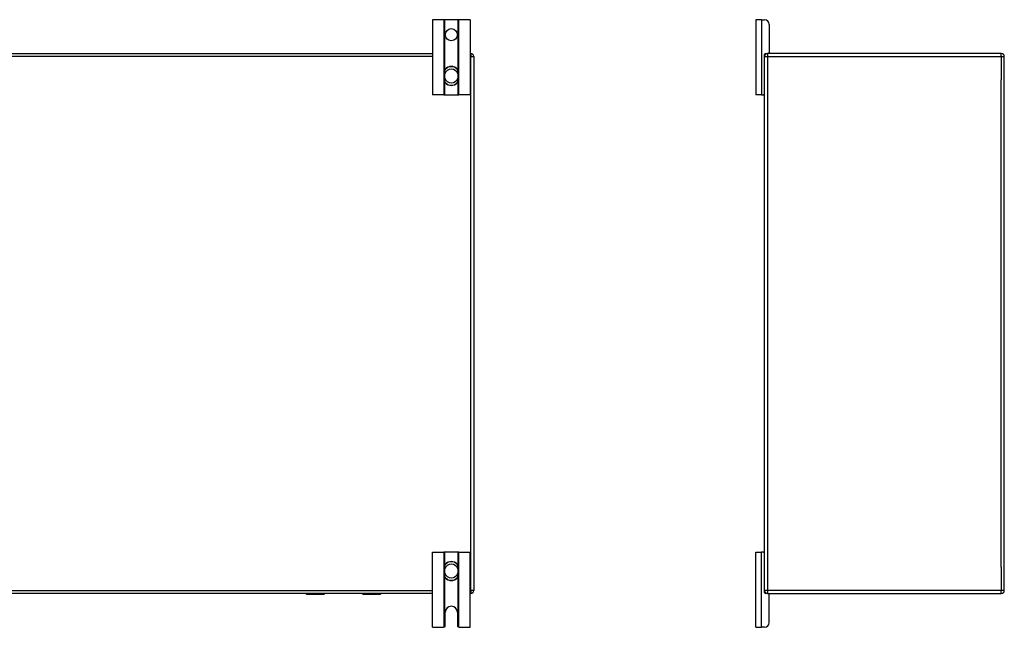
# Model space of a CAD drawing. Header units: inches. Extents: x 12 to 265, y 22 to 126.
# Tile 31 of 110: x 45 to 78, y 65 to 85. Entities that reach past the tile are written whole.
import ezdxf

# ---------------------------------------------------------------- set-up
doc = ezdxf.new("R2010")
doc.units = ezdxf.units.IN
doc.header["$MEASUREMENT"] = 0
doc.layers.add('Visible Edges(ANSI)', color=7, linetype='Continuous', lineweight=25)
doc.layers.add('Visible Tangent Edges(ANSI)', color=7, linetype='Continuous', lineweight=25)

msp = doc.modelspace()

# ---------------------------------------------------------------- linework, layer by layer
at = {"layer": 'Visible Edges(ANSI)'}
for p, q in [((59.055, 85.076), (58.682, 85.076)), ((58.682, 85.076), (58.682, 82.576)), ((59.086, 85.076), (59.055, 85.076)), ((59.528, 85.076), (59.086, 85.076)), ((59.559, 85.076), (59.528, 85.076)), ((59.932, 85.076), (59.559, 85.076)), ((59.932, 85.076), (59.932, 82.576)), ((69.651, 85.076), (69.464, 85.076)), ((69.464, 85.076), (69.464, 82.576)), ((69.651, 85.076), (69.758, 85.076)), ((69.914, 84.92), (69.914, 83.982)), ((13.432, 83.951), (58.682, 83.951)), ((59.932, 83.951), (59.958, 83.951)), ((60.057, 83.852), (60.057, 66.05)), ((69.756, 83.852), (69.756, 83.92)), ((69.756, 66.05), (69.756, 83.852)), ((69.787, 83.951), (69.855, 83.951)), ((77.657, 83.951), (69.855, 83.951)), ((77.756, 66.05), (77.756, 83.852)), ((59.071, 83.312), (59.071, 83.274)), ((59.071, 83.274), (59.071, 83.129)), ((59.071, 83.129), (59.071, 83.09)), ((59.543, 83.274), (59.543, 83.312)), ((59.543, 83.129), (59.543, 83.274)), ((59.543, 83.09), (59.543, 83.129)), ((59.055, 82.576), (58.682, 82.576)), ((59.055, 82.576), (59.086, 82.576)), ((59.086, 82.576), (59.528, 82.576)), ((59.528, 82.576), (59.559, 82.576)), ((59.932, 82.576), (59.559, 82.576)), ((69.651, 82.576), (69.464, 82.576)), ((69.651, 82.576), (69.725, 82.576)), ((69.756, 82.576), (69.725, 82.576)), ((58.682, 67.326), (59.055, 67.326)), ((58.682, 64.826), (58.682, 67.326)), ((59.086, 67.326), (59.055, 67.326)), ((59.528, 67.326), (59.086, 67.326)), ((59.559, 67.326), (59.528, 67.326)), ((59.559, 67.326), (59.932, 67.326)), ((59.932, 64.826), (59.932, 67.326)), ((69.464, 67.326), (69.651, 67.326)), ((69.464, 64.826), (69.464, 67.326)), ((69.725, 67.326), (69.651, 67.326)), ((69.725, 67.326), (69.756, 67.326)), ((59.071, 66.812), (59.071, 66.774)), ((59.071, 66.774), (59.071, 66.629)), ((59.543, 66.774), (59.543, 66.812)), ((59.543, 66.629), (59.543, 66.774)), ((59.071, 66.629), (59.071, 66.59)), ((59.543, 66.59), (59.543, 66.629)), ((69.756, 65.982), (69.756, 66.05)), ((58.682, 65.951), (13.432, 65.951)), ((54.473, 65.933), (55.063, 65.933)), ((55.078, 65.951), (55.078, 65.949)), ((56.338, 65.949), (56.338, 65.951)), ((56.354, 65.933), (56.944, 65.933)), ((59.958, 65.951), (59.932, 65.951)), ((69.855, 65.951), (69.787, 65.951)), ((69.855, 65.951), (77.657, 65.951)), ((69.914, 64.982), (69.914, 65.92)), ((59.104, 64.888), (59.104, 65.326)), ((59.51, 65.326), (59.51, 64.888)), ((58.682, 64.826), (59.042, 64.826)), ((59.572, 64.826), (59.932, 64.826)), ((69.464, 64.826), (69.651, 64.826)), ((69.758, 64.826), (69.651, 64.826))]:
    msp.add_line(p, q, dxfattribs=at)
at = {"layer": 'Visible Edges(ANSI)', "flags": 128}
for points in [[(59.202, 83.498), (59.192, 83.494), (59.183, 83.49), (59.174, 83.486), (59.165, 83.481), (59.157, 83.475), (59.149, 83.469), (59.141, 83.463), (59.133, 83.456), (59.126, 83.449), (59.119, 83.442), (59.113, 83.434), (59.107, 83.426), (59.101, 83.418), (59.096, 83.409), (59.091, 83.4), (59.087, 83.391), (59.083, 83.382), (59.08, 83.372), (59.077, 83.363), (59.075, 83.353), (59.073, 83.343), (59.072, 83.333), (59.071, 83.323), (59.071, 83.312)], [(59.543, 83.312), (59.543, 83.323), (59.542, 83.333), (59.541, 83.343), (59.539, 83.353), (59.537, 83.363), (59.534, 83.372), (59.53, 83.382), (59.527, 83.391), (59.522, 83.4), (59.518, 83.409), (59.513, 83.418), (59.507, 83.426), (59.501, 83.434), (59.494, 83.442), (59.488, 83.449), (59.481, 83.456), (59.473, 83.463), (59.465, 83.469), (59.457, 83.475), (59.448, 83.481), (59.44, 83.486), (59.431, 83.49), (59.421, 83.494), (59.412, 83.498)], [(59.071, 83.09), (59.071, 83.08), (59.072, 83.07), (59.073, 83.06), (59.075, 83.05), (59.077, 83.04), (59.08, 83.03), (59.083, 83.021), (59.087, 83.011), (59.091, 83.002), (59.096, 82.993), (59.101, 82.985), (59.107, 82.976), (59.113, 82.968), (59.119, 82.96), (59.126, 82.953), (59.133, 82.946), (59.14, 82.939), (59.148, 82.933), (59.157, 82.927), (59.165, 82.922), (59.174, 82.916), (59.183, 82.912), (59.192, 82.908), (59.202, 82.904)], [(59.412, 82.904), (59.421, 82.908), (59.431, 82.912), (59.44, 82.916), (59.449, 82.922), (59.457, 82.927), (59.465, 82.933), (59.473, 82.939), (59.481, 82.946), (59.488, 82.953), (59.495, 82.961), (59.501, 82.968), (59.507, 82.976), (59.513, 82.985), (59.518, 82.993), (59.523, 83.002), (59.527, 83.011), (59.531, 83.021), (59.534, 83.03), (59.537, 83.04), (59.539, 83.05), (59.541, 83.059), (59.542, 83.07), (59.543, 83.08), (59.543, 83.09)], [(59.202, 66.998), (59.192, 66.994), (59.183, 66.99), (59.174, 66.986), (59.165, 66.981), (59.157, 66.975), (59.148, 66.969), (59.14, 66.963), (59.133, 66.956), (59.126, 66.949), (59.119, 66.942), (59.113, 66.934), (59.106, 66.926), (59.101, 66.917), (59.096, 66.909), (59.091, 66.9), (59.087, 66.891), (59.083, 66.881), (59.08, 66.872), (59.077, 66.862), (59.075, 66.853), (59.073, 66.843), (59.072, 66.833), (59.071, 66.823), (59.071, 66.812)], [(59.543, 66.812), (59.543, 66.823), (59.542, 66.833), (59.541, 66.843), (59.539, 66.852), (59.537, 66.862), (59.534, 66.872), (59.531, 66.881), (59.527, 66.891), (59.523, 66.9), (59.518, 66.909), (59.513, 66.917), (59.507, 66.926), (59.501, 66.934), (59.495, 66.942), (59.488, 66.949), (59.481, 66.956), (59.473, 66.963), (59.465, 66.969), (59.457, 66.975), (59.449, 66.981), (59.44, 66.986), (59.431, 66.99), (59.421, 66.994), (59.412, 66.998)], [(59.071, 66.59), (59.071, 66.58), (59.072, 66.569), (59.073, 66.559), (59.075, 66.549), (59.077, 66.54), (59.08, 66.53), (59.083, 66.52), (59.087, 66.511), (59.091, 66.502), (59.096, 66.493), (59.101, 66.484), (59.107, 66.476), (59.113, 66.468), (59.119, 66.46), (59.126, 66.453), (59.133, 66.446), (59.141, 66.439), (59.149, 66.433), (59.157, 66.427), (59.165, 66.421), (59.174, 66.416), (59.183, 66.412), (59.192, 66.408), (59.202, 66.404)], [(59.412, 66.404), (59.421, 66.408), (59.431, 66.412), (59.44, 66.416), (59.448, 66.421), (59.457, 66.427), (59.465, 66.433), (59.473, 66.439), (59.481, 66.446), (59.488, 66.453), (59.494, 66.46), (59.501, 66.468), (59.507, 66.476), (59.513, 66.484), (59.518, 66.493), (59.522, 66.502), (59.527, 66.511), (59.53, 66.52), (59.534, 66.53), (59.537, 66.54), (59.539, 66.549), (59.541, 66.559), (59.542, 66.569), (59.543, 66.58), (59.543, 66.59)], [(59.055, 64.827), (59.055, 64.827), (59.054, 64.827), (59.054, 64.827), (59.054, 64.827), (59.053, 64.827), (59.053, 64.827), (59.052, 64.827), (59.052, 64.827), (59.051, 64.827), (59.051, 64.827), (59.05, 64.827), (59.05, 64.827), (59.049, 64.826), (59.049, 64.826), (59.048, 64.826), (59.048, 64.826), (59.047, 64.826), (59.046, 64.826), (59.046, 64.826), (59.045, 64.826), (59.044, 64.826), (59.043, 64.826), (59.043, 64.826), (59.042, 64.826)], [(59.086, 64.844), (59.084, 64.843), (59.083, 64.841), (59.081, 64.84), (59.08, 64.839), (59.078, 64.838), (59.076, 64.836), (59.075, 64.835), (59.073, 64.834), (59.071, 64.834), (59.07, 64.833), (59.068, 64.832), (59.067, 64.831), (59.065, 64.831), (59.064, 64.83), (59.062, 64.83), (59.061, 64.829), (59.06, 64.829), (59.059, 64.828), (59.058, 64.828), (59.057, 64.828), (59.056, 64.828), (59.056, 64.828), (59.055, 64.828), (59.055, 64.827)], [(59.559, 64.827), (59.558, 64.828), (59.558, 64.828), (59.557, 64.828), (59.557, 64.828), (59.556, 64.828), (59.555, 64.828), (59.554, 64.829), (59.553, 64.829), (59.551, 64.83), (59.55, 64.83), (59.549, 64.831), (59.547, 64.831), (59.545, 64.832), (59.544, 64.833), (59.542, 64.834), (59.541, 64.834), (59.539, 64.835), (59.537, 64.836), (59.536, 64.838), (59.534, 64.839), (59.533, 64.84), (59.531, 64.841), (59.529, 64.843), (59.528, 64.844)], [(59.572, 64.826), (59.571, 64.826), (59.57, 64.826), (59.57, 64.826), (59.569, 64.826), (59.568, 64.826), (59.567, 64.826), (59.567, 64.826), (59.566, 64.826), (59.566, 64.826), (59.565, 64.826), (59.564, 64.826), (59.564, 64.827), (59.563, 64.827), (59.563, 64.827), (59.562, 64.827), (59.562, 64.827), (59.561, 64.827), (59.561, 64.827), (59.56, 64.827), (59.56, 64.827), (59.56, 64.827), (59.559, 64.827), (59.559, 64.827), (59.559, 64.827)]]:
    msp.add_lwpolyline(points, dxfattribs=at)
at = {"layer": 'Visible Edges(ANSI)'}
msp.add_circle((59.307, 84.576), 0.203, dxfattribs=at)
for centre, radius, start, end in [((69.758, 84.92), 0.156, 0, 90), ((59.958, 83.852), 0.099, 0, 90), ((69.855, 83.852), 0.099, 90, 180), ((69.787, 83.92), 0.031, 90, 180), ((69.883, 83.982), 0.031, 270, 0), ((77.657, 83.852), 0.099, 0, 90), ((59.307, 83.201), 0.315, 70.5288, 109.4712), ((59.307, 83.201), 0.315, 250.5288, 289.4712), ((69.725, 82.607), 0.031, 270, 0), ((59.307, 66.701), 0.315, 70.5288, 109.4712), ((69.725, 67.295), 0.031, 0, 90), ((59.307, 66.701), 0.315, 250.5288, 289.4712), ((59.958, 66.05), 0.099, 270, 0), ((69.855, 66.05), 0.099, 180, 270), ((77.657, 66.05), 0.099, 270, 0), ((54.473, 65.953), 0.0197, 185.3247, 270), ((55.063, 65.949), 0.0157, 270, 0), ((56.354, 65.949), 0.0157, 180, 270), ((56.944, 65.953), 0.0197, 270, 354.6753), ((69.787, 65.982), 0.031, 180, 270), ((69.883, 65.92), 0.031, 0, 90), ((59.307, 65.326), 0.203, 0, 180), ((59.042, 64.888), 0.062, 314.9335, 0), ((59.572, 64.888), 0.062, 180, 225.0665), ((69.758, 64.982), 0.156, 270, 0)]:
    msp.add_arc(centre, radius, start, end, dxfattribs=at)
at = {"layer": 'Visible Tangent Edges(ANSI)'}
for p, q in [((59.055, 85.076), (59.055, 82.576)), ((59.086, 83.388), (59.086, 85.076)), ((59.528, 85.076), (59.528, 83.388)), ((59.559, 82.576), (59.559, 85.076)), ((69.651, 85.076), (69.651, 82.576)), ((58.682, 83.852), (13.432, 83.852)), ((59.958, 83.852), (59.932, 83.852)), ((59.958, 83.951), (59.958, 83.852)), ((59.958, 83.852), (60.057, 83.852)), ((59.958, 66.05), (59.958, 83.852)), ((69.756, 83.852), (69.855, 83.852)), ((69.855, 83.951), (69.855, 83.852)), ((69.855, 83.852), (77.657, 83.852)), ((69.855, 83.852), (69.855, 66.05)), ((77.657, 83.852), (77.657, 83.951)), ((77.657, 83.852), (77.756, 83.852)), ((77.657, 83.852), (77.657, 83.077)), ((59.204, 83.492), (59.202, 83.498)), ((59.41, 83.492), (59.412, 83.498)), ((59.071, 83.274), (59.09, 83.274)), ((59.071, 83.129), (59.09, 83.129)), ((59.09, 83.129), (59.09, 83.274)), ((59.543, 83.274), (59.523, 83.274)), ((59.523, 83.274), (59.523, 83.129)), ((59.543, 83.129), (59.523, 83.129)), ((59.086, 82.576), (59.086, 83.014)), ((59.202, 82.904), (59.204, 82.91)), ((59.412, 82.904), (59.41, 82.91)), ((59.528, 83.014), (59.528, 82.576)), ((77.657, 66.825), (77.657, 83.077)), ((59.055, 67.326), (59.055, 64.827)), ((59.086, 66.888), (59.086, 67.326)), ((59.528, 67.326), (59.528, 66.888)), ((59.559, 64.827), (59.559, 67.326)), ((69.651, 64.826), (69.651, 67.326)), ((59.071, 66.774), (59.09, 66.774)), ((59.09, 66.629), (59.09, 66.774)), ((59.202, 66.998), (59.204, 66.992)), ((59.412, 66.998), (59.41, 66.992)), ((59.543, 66.774), (59.523, 66.774)), ((59.523, 66.774), (59.523, 66.629)), ((77.657, 66.825), (77.657, 66.05)), ((59.071, 66.629), (59.09, 66.629)), ((59.086, 64.844), (59.086, 66.514)), ((59.204, 66.41), (59.202, 66.404)), ((59.41, 66.41), (59.412, 66.404)), ((59.543, 66.629), (59.523, 66.629)), ((59.528, 66.514), (59.528, 64.844)), ((13.432, 66.05), (58.682, 66.05)), ((59.932, 66.05), (59.958, 66.05)), ((59.958, 66.05), (59.958, 65.951)), ((60.057, 66.05), (59.958, 66.05)), ((69.855, 66.05), (69.756, 66.05)), ((77.657, 66.05), (69.855, 66.05)), ((69.855, 66.05), (69.855, 65.951)), ((77.756, 66.05), (77.657, 66.05)), ((77.657, 65.951), (77.657, 66.05)), ((54.473, 65.951), (54.473, 65.933)), ((55.063, 65.933), (55.063, 65.951)), ((56.354, 65.951), (56.354, 65.933)), ((56.944, 65.933), (56.944, 65.951))]:
    msp.add_line(p, q, dxfattribs=at)
at = {"layer": 'Visible Tangent Edges(ANSI)', "flags": 128}
for points in [[(59.088, 83.314), (59.087, 83.323), (59.087, 83.333), (59.088, 83.343), (59.089, 83.352), (59.09, 83.362), (59.093, 83.371), (59.095, 83.38), (59.098, 83.389), (59.102, 83.398), (59.106, 83.407), (59.111, 83.415), (59.116, 83.423), (59.121, 83.431), (59.127, 83.438), (59.133, 83.446), (59.14, 83.452), (59.147, 83.459), (59.154, 83.465), (59.162, 83.471), (59.169, 83.476), (59.178, 83.481), (59.186, 83.485), (59.195, 83.489), (59.204, 83.492)], [(59.41, 83.492), (59.419, 83.489), (59.427, 83.485), (59.436, 83.481), (59.444, 83.476), (59.452, 83.471), (59.46, 83.465), (59.467, 83.459), (59.474, 83.452), (59.481, 83.446), (59.487, 83.438), (59.493, 83.431), (59.498, 83.423), (59.503, 83.415), (59.508, 83.407), (59.512, 83.398), (59.515, 83.389), (59.518, 83.38), (59.521, 83.371), (59.523, 83.362), (59.525, 83.352), (59.526, 83.343), (59.527, 83.333), (59.527, 83.323), (59.526, 83.314)], [(59.09, 83.274), (59.09, 83.275), (59.09, 83.277), (59.09, 83.279), (59.09, 83.28), (59.09, 83.282), (59.09, 83.284), (59.09, 83.285), (59.089, 83.287), (59.089, 83.289), (59.089, 83.29), (59.089, 83.292), (59.089, 83.294), (59.089, 83.295), (59.089, 83.297), (59.089, 83.299), (59.089, 83.3), (59.088, 83.302), (59.088, 83.304), (59.088, 83.305), (59.088, 83.307), (59.088, 83.309), (59.088, 83.31), (59.088, 83.312), (59.088, 83.314)], [(59.088, 83.088), (59.088, 83.09), (59.088, 83.092), (59.088, 83.093), (59.088, 83.095), (59.088, 83.097), (59.088, 83.098), (59.088, 83.1), (59.089, 83.102), (59.089, 83.104), (59.089, 83.105), (59.089, 83.107), (59.089, 83.109), (59.089, 83.11), (59.089, 83.112), (59.089, 83.114), (59.089, 83.115), (59.09, 83.117), (59.09, 83.119), (59.09, 83.12), (59.09, 83.122), (59.09, 83.124), (59.09, 83.125), (59.09, 83.127), (59.09, 83.129)], [(59.526, 83.314), (59.526, 83.312), (59.526, 83.31), (59.526, 83.309), (59.526, 83.307), (59.526, 83.305), (59.525, 83.304), (59.525, 83.302), (59.525, 83.3), (59.525, 83.299), (59.525, 83.297), (59.525, 83.295), (59.525, 83.294), (59.525, 83.292), (59.524, 83.29), (59.524, 83.289), (59.524, 83.287), (59.524, 83.285), (59.524, 83.284), (59.524, 83.282), (59.524, 83.28), (59.524, 83.279), (59.524, 83.277), (59.523, 83.275), (59.523, 83.274)], [(59.523, 83.129), (59.523, 83.127), (59.524, 83.125), (59.524, 83.124), (59.524, 83.122), (59.524, 83.12), (59.524, 83.119), (59.524, 83.117), (59.524, 83.115), (59.524, 83.114), (59.524, 83.112), (59.525, 83.11), (59.525, 83.109), (59.525, 83.107), (59.525, 83.105), (59.525, 83.104), (59.525, 83.102), (59.525, 83.1), (59.525, 83.098), (59.526, 83.097), (59.526, 83.095), (59.526, 83.093), (59.526, 83.092), (59.526, 83.09), (59.526, 83.088)], [(59.204, 82.91), (59.195, 82.913), (59.186, 82.917), (59.178, 82.921), (59.169, 82.926), (59.161, 82.932), (59.154, 82.937), (59.146, 82.943), (59.139, 82.95), (59.133, 82.957), (59.127, 82.964), (59.121, 82.971), (59.115, 82.979), (59.11, 82.987), (59.106, 82.996), (59.102, 83.004), (59.098, 83.013), (59.095, 83.022), (59.093, 83.031), (59.09, 83.041), (59.089, 83.05), (59.088, 83.06), (59.087, 83.069), (59.087, 83.079), (59.088, 83.088)], [(59.526, 83.088), (59.527, 83.079), (59.527, 83.069), (59.526, 83.059), (59.525, 83.05), (59.523, 83.041), (59.521, 83.031), (59.518, 83.022), (59.515, 83.013), (59.512, 83.004), (59.508, 82.996), (59.503, 82.987), (59.498, 82.979), (59.493, 82.972), (59.487, 82.964), (59.481, 82.957), (59.474, 82.95), (59.467, 82.943), (59.46, 82.937), (59.452, 82.932), (59.444, 82.926), (59.436, 82.921), (59.428, 82.917), (59.419, 82.913), (59.41, 82.91)], [(59.088, 66.814), (59.087, 66.823), (59.087, 66.833), (59.088, 66.843), (59.089, 66.852), (59.09, 66.862), (59.093, 66.871), (59.095, 66.88), (59.098, 66.889), (59.102, 66.898), (59.106, 66.906), (59.11, 66.915), (59.115, 66.923), (59.121, 66.931), (59.127, 66.938), (59.133, 66.945), (59.139, 66.952), (59.146, 66.959), (59.154, 66.965), (59.161, 66.971), (59.169, 66.976), (59.178, 66.981), (59.186, 66.985), (59.195, 66.989), (59.204, 66.992)], [(59.09, 66.774), (59.09, 66.775), (59.09, 66.777), (59.09, 66.779), (59.09, 66.78), (59.09, 66.782), (59.09, 66.784), (59.09, 66.785), (59.089, 66.787), (59.089, 66.789), (59.089, 66.79), (59.089, 66.792), (59.089, 66.794), (59.089, 66.795), (59.089, 66.797), (59.089, 66.799), (59.089, 66.8), (59.088, 66.802), (59.088, 66.804), (59.088, 66.805), (59.088, 66.807), (59.088, 66.809), (59.088, 66.81), (59.088, 66.812), (59.088, 66.814)], [(59.41, 66.992), (59.419, 66.989), (59.428, 66.985), (59.436, 66.981), (59.444, 66.976), (59.452, 66.971), (59.46, 66.965), (59.467, 66.959), (59.474, 66.952), (59.481, 66.945), (59.487, 66.938), (59.493, 66.931), (59.498, 66.923), (59.503, 66.915), (59.508, 66.906), (59.512, 66.898), (59.515, 66.889), (59.518, 66.88), (59.521, 66.871), (59.523, 66.861), (59.525, 66.852), (59.526, 66.843), (59.527, 66.833), (59.527, 66.823), (59.526, 66.814)], [(59.526, 66.814), (59.526, 66.812), (59.526, 66.81), (59.526, 66.809), (59.526, 66.807), (59.526, 66.805), (59.525, 66.804), (59.525, 66.802), (59.525, 66.8), (59.525, 66.799), (59.525, 66.797), (59.525, 66.795), (59.525, 66.794), (59.525, 66.792), (59.524, 66.79), (59.524, 66.789), (59.524, 66.787), (59.524, 66.785), (59.524, 66.784), (59.524, 66.782), (59.524, 66.78), (59.524, 66.779), (59.524, 66.777), (59.523, 66.775), (59.523, 66.774)], [(59.204, 66.41), (59.195, 66.413), (59.186, 66.417), (59.178, 66.421), (59.169, 66.426), (59.162, 66.431), (59.154, 66.437), (59.147, 66.443), (59.14, 66.45), (59.133, 66.457), (59.127, 66.464), (59.121, 66.471), (59.116, 66.479), (59.111, 66.487), (59.106, 66.496), (59.102, 66.504), (59.098, 66.513), (59.095, 66.522), (59.093, 66.531), (59.09, 66.54), (59.089, 66.55), (59.088, 66.559), (59.087, 66.569), (59.087, 66.579), (59.088, 66.588)], [(59.088, 66.588), (59.088, 66.59), (59.088, 66.592), (59.088, 66.593), (59.088, 66.595), (59.088, 66.597), (59.088, 66.598), (59.088, 66.6), (59.089, 66.602), (59.089, 66.603), (59.089, 66.605), (59.089, 66.607), (59.089, 66.609), (59.089, 66.61), (59.089, 66.612), (59.089, 66.614), (59.089, 66.615), (59.09, 66.617), (59.09, 66.619), (59.09, 66.62), (59.09, 66.622), (59.09, 66.624), (59.09, 66.625), (59.09, 66.627), (59.09, 66.629)], [(59.526, 66.588), (59.527, 66.579), (59.527, 66.569), (59.526, 66.559), (59.525, 66.55), (59.523, 66.54), (59.521, 66.531), (59.518, 66.522), (59.515, 66.513), (59.512, 66.504), (59.508, 66.496), (59.503, 66.487), (59.498, 66.479), (59.493, 66.471), (59.487, 66.464), (59.481, 66.457), (59.474, 66.45), (59.467, 66.443), (59.46, 66.437), (59.452, 66.431), (59.444, 66.426), (59.436, 66.421), (59.427, 66.417), (59.419, 66.413), (59.41, 66.41)], [(59.523, 66.629), (59.523, 66.627), (59.524, 66.625), (59.524, 66.624), (59.524, 66.622), (59.524, 66.62), (59.524, 66.619), (59.524, 66.617), (59.524, 66.615), (59.524, 66.614), (59.524, 66.612), (59.525, 66.61), (59.525, 66.609), (59.525, 66.607), (59.525, 66.605), (59.525, 66.603), (59.525, 66.602), (59.525, 66.6), (59.525, 66.598), (59.526, 66.597), (59.526, 66.595), (59.526, 66.593), (59.526, 66.592), (59.526, 66.59), (59.526, 66.588)]]:
    msp.add_lwpolyline(points, dxfattribs=at)
at = {"layer": 'Visible Tangent Edges(ANSI)'}
for centre, radius, start, end in [((59.307, 83.201), 0.309, 70.5288, 109.4712), ((59.307, 83.201), 0.228, 18.5086, 161.4914), ((59.307, 83.201), 0.228, 198.5086, 341.4914), ((59.307, 83.201), 0.309, 250.5288, 289.4712), ((59.307, 66.701), 0.228, 18.5086, 161.4914), ((59.307, 66.701), 0.309, 70.5288, 109.4712), ((59.307, 66.701), 0.228, 198.5086, 341.4914), ((59.307, 66.701), 0.309, 250.5288, 289.4712)]:
    msp.add_arc(centre, radius, start, end, dxfattribs=at)
for centre, major_axis, start_param, end_param in [((59.09, 83.312), (-0.0197, 0), 4.854218, 6.283185), ((59.523, 83.312), (0.0197, 0), 0, 1.428968), ((59.09, 83.09), (-0.0197, 0), 0, 1.428968), ((59.523, 83.09), (0.0197, 0), 4.854218, 6.283185), ((59.09, 66.812), (-0.0197, 0), 4.854218, 6.283185), ((59.523, 66.812), (0.0197, 0), 0, 1.428968), ((59.09, 66.59), (-0.0197, 0), 0, 1.428968), ((59.523, 66.59), (0.0197, 0), 4.854218, 6.283185)]:
    msp.add_ellipse(centre, major_axis=major_axis, ratio=0.07343, start_param=start_param, end_param=end_param, dxfattribs=at)

doc.saveas('drawing.dxf')
